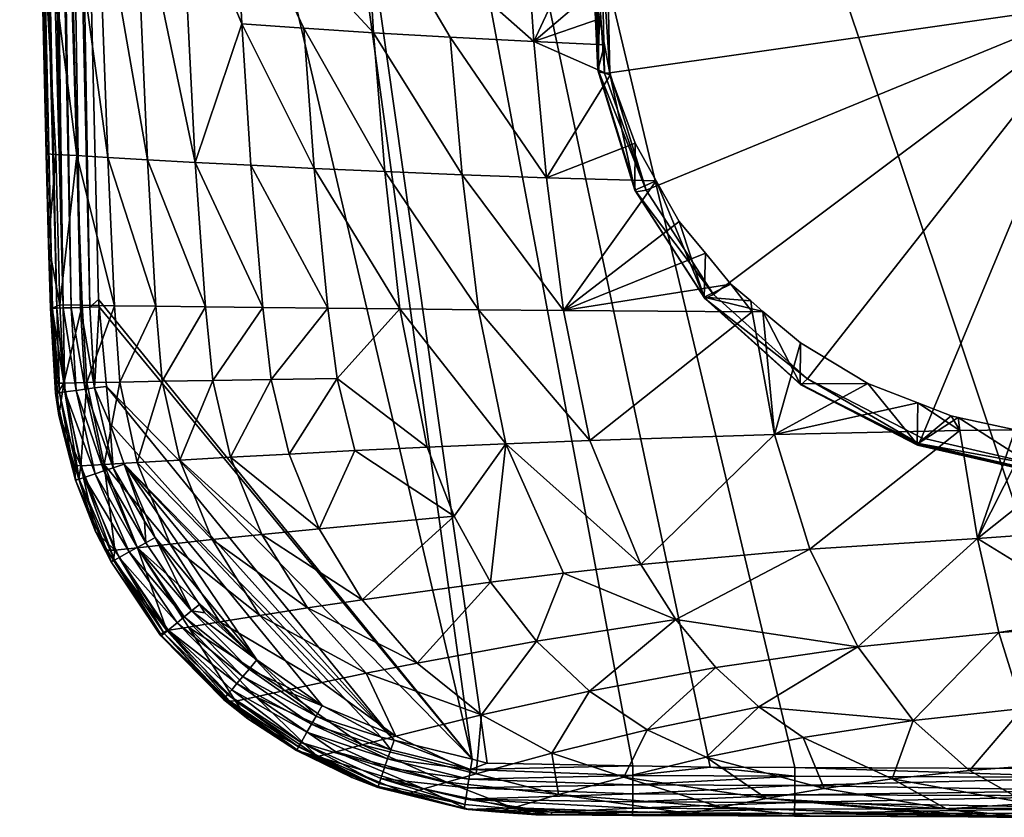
# Model space of a CAD drawing. Extents: x -0.027 to 0.039, y -0.128 to 0.028.
# Tile 1 of 38: x -0.022 to -0.002, y -0.128 to -0.111. Entities that reach past the tile are written whole.
import ezdxf

# ---------------------------------------------------------------- set-up
doc = ezdxf.new("R2010")
doc.units = 0
doc.layers.add('mesh', color=7, linetype='CONTINUOUS')

msp = doc.modelspace()

# ---------------------------------------------------------------- meshes
at = {"layer": 'mesh'}
mesh = msp.add_polyface(dxfattribs=at)
corners = [(0.01927, -0.122504, 0.127968), (0.018639, -0.123254, 0.127968), (-0.021835, -0.060937, 0.127968), (-0.007949, -0.126599, 0.127968), (-0.009535, -0.12657, 0.127968), (0.020597, -0.118874, 0.127968), (0.020246, -0.120522, 0.127968), (0.020837, -0.11394, 0.127968), (0.020741, -0.117249, 0.127968), (0.00664, -0.126603, 0.127968), (0.000126, -0.126631, 0.127968), (0.013141, -0.126349, 0.127968), (0.01065, -0.126586, 0.127968), (0.016094, -0.125449, 0.127968), (0.014707, -0.126013, 0.127968), (-0.000837, -0.06096, 0.103377), (-0.000973, -0.09096, 0.103914), (0.000125, -0.09096, 0.10388), (-0.002038, -0.06096, 0.103557), (-0.001973, -0.09096, 0.104092), (-0.002909, -0.06096, 0.103688), (-0.00424, -0.09096, 0.104494), (-0.005204, -0.06096, 0.104031), (-0.005106, -0.09096, 0.104648), (-0.005456, -0.06096, 0.104128), (-0.005423, -0.09096, 0.10478), (-0.005837, -0.06096, 0.104276), (-0.008378, -0.09096, 0.106011), (-0.008831, -0.06096, 0.105434), (-0.008885, -0.09096, 0.106221), (-0.009705, -0.06096, 0.105773), (-0.009194, -0.09096, 0.10635), (-0.01084, -0.06096, 0.106543), (-0.012083, -0.09096, 0.108375), (-0.02151, -0.09096, 0.12293), (-0.022128, -0.09096, 0.126921), (-0.021902, -0.100619, 0.126925), (-0.012082, -0.096918, 0.108345), (-0.01254, -0.09096, 0.108695), (-0.013483, -0.09096, 0.109356), (-0.008329, -0.09697, 0.106038), (-0.01532, -0.096859, 0.111269), (-0.004177, -0.097008, 0.104521), (0.000125, -0.095536, 0.10396), (-0.002028, -0.097018, 0.104122), (0.000125, -0.097022, 0.103986), (-0.01965, -0.09096, 0.117439), (-0.017892, -0.102636, 0.114681), (-0.018191, -0.09096, 0.115081), (-0.020097, -0.09096, 0.118634), (-0.019932, -0.102496, 0.11846), (-0.020205, -0.09096, 0.118924), (-0.02129, -0.102391, 0.122632), (-0.021492, -0.09096, 0.122811), (-0.021374, -0.09096, 0.122044), (-0.018004, -0.09096, 0.114778), (-0.016945, -0.09096, 0.113066), (-0.015229, -0.102794, 0.111335), (-0.015737, -0.09096, 0.111771), (-0.015315, -0.09096, 0.111319), (-0.020687, -0.117155, 0.127951), (-0.021293, -0.09094, 0.127948), (-0.021129, -0.090937, 0.127968), (-0.022113, -0.09096, 0.1271), (-0.021069, -0.117165, 0.127794), (-0.0216, -0.090948, 0.12785), (-0.021499, -0.090945, 0.127888), (-0.020882, -0.11716, 0.127894), (-0.021234, -0.117169, 0.127653), (-0.021756, -0.090951, 0.127743), (-0.021922, -0.090955, 0.127577)]
mesh.append_faces([[corners[k] for k in face] for face in [(0, 1, 2, 2), (3, 4, 2, 2), (5, 6, 2, 2), (7, 8, 2, 2), (9, 10, 2, 2), (11, 12, 2, 2), (13, 14, 2, 2), (15, 16, 17, 17), (18, 19, 16, 16), (20, 21, 19, 19), (22, 23, 21, 21), (24, 25, 23, 23), (26, 27, 25, 25), (28, 29, 27, 27), (30, 31, 29, 29), (32, 33, 31, 31), (34, 35, 36, 36), (37, 38, 39, 39), (37, 33, 38, 38), (37, 31, 33, 33), (40, 31, 37, 37), (39, 41, 37, 37), (40, 29, 31, 31), (40, 27, 29, 29), (42, 27, 40, 40), (42, 25, 27, 27), (23, 25, 42, 42), (42, 21, 23, 23), (42, 19, 21, 21), (16, 19, 42, 42), (43, 42, 44, 44), (43, 16, 42, 42), (45, 43, 44, 44), (46, 47, 48, 48), (49, 50, 46, 46), (49, 51, 50, 50), (52, 53, 34, 34), (54, 53, 52, 52), (51, 54, 50, 50), (47, 55, 48, 48), (47, 56, 55, 55), (57, 58, 56, 56), (41, 59, 58, 58), (39, 59, 41, 41), (60, 61, 62, 62), (35, 63, 36, 36), (64, 65, 66, 66), (67, 66, 61, 61), (68, 69, 65, 65), (68, 70, 69, 69)]])
mesh = msp.add_polyface(dxfattribs=at)
corners = [(-0.021835, -0.060937, 0.127968), (-0.012526, -0.126516, 0.127968), (-0.012837, -0.126439, 0.127968), (-0.009535, -0.12657, 0.127968), (-0.020687, -0.117155, 0.127951), (-0.021129, -0.090937, 0.127968), (-0.02051, -0.116994, 0.127968), (-0.021861, -0.102341, 0.126923), (-0.021498, -0.117176, 0.127089), (-0.021724, -0.10806, 0.126919), (-0.021582, -0.114003, 0.126914), (-0.021537, -0.115865, 0.126912), (-0.020952, -0.114041, 0.122923), (-0.021136, -0.108122, 0.122643), (-0.021387, -0.114015, 0.124969), (-0.021302, -0.117108, 0.125126), (-0.020844, -0.117114, 0.123207), (-0.018314, -0.117147, 0.118348), (-0.017134, -0.117161, 0.116976), (-0.018522, -0.11418, 0.117664), (-0.014865, -0.111517, 0.112648), (-0.013288, -0.11161, 0.111375), (-0.015033, -0.108637, 0.112018), (-0.013038, -0.114434, 0.112318), (-0.014632, -0.114369, 0.113488), (-0.012705, -0.117206, 0.113498), (-0.011762, -0.108839, 0.109423), (-0.011896, -0.105922, 0.108847), (-0.01157, -0.1117, 0.110226), (-0.011308, -0.114497, 0.111265), (-0.020319, -0.114079, 0.121034), (-0.020182, -0.117123, 0.12145), (-0.020538, -0.108182, 0.12058), (-0.019505, -0.114126, 0.119285), (-0.019761, -0.108256, 0.11864), (-0.018816, -0.108341, 0.116815), (-0.017568, -0.111334, 0.115542), (-0.016293, -0.111424, 0.114038), (-0.017711, -0.108435, 0.115102), (-0.016081, -0.114304, 0.114769), (-0.017379, -0.11424, 0.11616), (-0.015802, -0.117175, 0.115713), (-0.017816, -0.105539, 0.114821), (-0.01515, -0.105731, 0.111584), (-0.019334, -0.117134, 0.119836), (-0.021365, -0.117172, 0.127479), (-0.021922, -0.090955, 0.127577), (-0.021234, -0.117169, 0.127653), (-0.022113, -0.09096, 0.1271), (-0.021453, -0.117174, 0.127286), (-0.022053, -0.090958, 0.127333)]
mesh.append_faces([[corners[k] for k in face] for face in [(0, 1, 2, 2), (0, 3, 1, 1), (4, 5, 6, 6), (7, 8, 9, 9), (8, 10, 9, 9), (8, 11, 10, 10), (9, 12, 13, 13), (11, 14, 10, 10), (11, 15, 14, 14), (14, 9, 10, 10), (14, 12, 9, 9), (15, 12, 14, 14), (15, 16, 12, 12), (17, 18, 19, 19), (20, 21, 22, 22), (20, 23, 21, 21), (24, 23, 20, 20), (24, 25, 23, 23), (22, 26, 27, 27), (22, 28, 26, 26), (21, 28, 22, 22), (23, 29, 21, 21), (30, 12, 31, 31), (30, 13, 12, 12), (32, 13, 30, 30), (19, 33, 17, 17), (19, 34, 33, 33), (35, 34, 19, 19), (36, 37, 38, 38), (36, 39, 37, 37), (40, 39, 36, 36), (40, 41, 39, 39), (40, 19, 18, 18), (36, 19, 40, 40), (36, 35, 19, 19), (38, 35, 36, 36), (38, 42, 35, 35), (43, 42, 38, 38), (33, 30, 44, 44), (33, 32, 30, 30), (34, 32, 33, 33), (24, 37, 39, 39), (20, 37, 24, 24), (20, 38, 37, 37), (22, 38, 20, 20), (22, 43, 38, 38), (27, 43, 22, 22), (45, 46, 47, 47), (8, 48, 49, 49), (49, 50, 45, 45)]])
mesh = msp.add_polyface(dxfattribs=at)
corners = [(-0.021129, -0.090937, 0.127968), (-0.021835, -0.060937, 0.127968), (-0.012837, -0.126439, 0.127968), (-0.02051, -0.116994, 0.127968), (-0.021861, -0.102341, 0.126923), (-0.02129, -0.102391, 0.122632), (-0.021902, -0.100619, 0.126925), (-0.021136, -0.108122, 0.122643), (-0.021724, -0.10806, 0.126919), (-0.011896, -0.105922, 0.108847), (-0.010082, -0.107395, 0.10801), (-0.010001, -0.107169, 0.107915), (-0.010155, -0.103025, 0.107291), (-0.009528, -0.105855, 0.107365), (-0.008674, -0.10441, 0.106667), (-0.008152, -0.103812, 0.106339), (-0.008181, -0.103091, 0.106248), (-0.008308, -0.10399, 0.106437), (-0.012082, -0.096918, 0.108345), (-0.015229, -0.102794, 0.111335), (-0.011985, -0.102952, 0.108495), (-0.01532, -0.096859, 0.111269), (-0.008329, -0.09697, 0.106038), (-0.01965, -0.09096, 0.117439), (-0.019932, -0.102496, 0.11846), (-0.017892, -0.102636, 0.114681), (-0.02151, -0.09096, 0.12293), (-0.020538, -0.108182, 0.12058), (-0.021374, -0.09096, 0.122044), (-0.019761, -0.108256, 0.11864), (-0.018816, -0.108341, 0.116815), (-0.017816, -0.105539, 0.114821), (-0.01515, -0.105731, 0.111584), (-0.016945, -0.09096, 0.113066), (-0.015737, -0.09096, 0.111771), (-0.009633, -0.106147, 0.107487), (-0.009655, -0.107227, 0.104579), (-0.008332, -0.104978, 0.103738), (-0.009604, -0.107301, 0.10444), (-0.008288, -0.105063, 0.103603), (-0.008131, -0.105205, 0.103555), (-0.009422, -0.1074, 0.104376), (-0.022113, -0.09096, 0.1271), (-0.021498, -0.117176, 0.127089), (-0.021453, -0.117174, 0.127286), (-0.022053, -0.090958, 0.127333), (-0.021922, -0.090955, 0.127577), (-0.021365, -0.117172, 0.127479), (-0.020882, -0.11716, 0.127894), (-0.021069, -0.117165, 0.127794), (-0.021499, -0.090945, 0.127888), (-0.020687, -0.117155, 0.127951), (-0.021293, -0.09094, 0.127948), (-0.021234, -0.117169, 0.127653), (-0.0216, -0.090948, 0.12785)]
mesh.append_faces([[corners[k] for k in face] for face in [(0, 1, 2, 2), (2, 3, 0, 0), (4, 5, 6, 6), (4, 7, 5, 5), (8, 7, 4, 4), (9, 10, 11, 11), (12, 13, 14, 14), (12, 15, 16, 16), (12, 17, 15, 15), (14, 17, 12, 12), (18, 19, 20, 20), (18, 21, 19, 19), (12, 18, 20, 20), (12, 22, 18, 18), (16, 22, 12, 12), (23, 24, 25, 25), (5, 26, 6, 6), (27, 5, 7, 7), (24, 5, 27, 27), (24, 28, 5, 5), (29, 24, 27, 27), (30, 24, 29, 29), (30, 25, 24, 24), (31, 25, 30, 30), (31, 19, 25, 25), (32, 19, 31, 31), (32, 20, 19, 19), (19, 33, 25, 25), (21, 34, 19, 19), (9, 20, 32, 32), (11, 20, 9, 9), (11, 12, 20, 20), (35, 12, 11, 11), (35, 13, 12, 12), (36, 35, 11, 11), (36, 13, 35, 35), (37, 13, 36, 36), (37, 14, 13, 13), (37, 38, 39, 39), (36, 38, 37, 37), (39, 38, 40, 40), (38, 41, 40, 40), (4, 42, 43, 43), (6, 42, 4, 4), (44, 42, 45, 45), (45, 46, 47, 47), (48, 49, 50, 50), (51, 48, 52, 52), (49, 53, 54, 54)]])
mesh = msp.add_polyface(dxfattribs=at)
corners = [(-0.021835, -0.060937, 0.127968), (-0.006209, -0.126606, 0.127968), (-0.007949, -0.126599, 0.127968), (-0.010962, -0.11722, 0.11255), (-0.009057, -0.11456, 0.110181), (-0.011308, -0.114497, 0.111265), (-0.008047, -0.116042, 0.110583), (-0.008583, -0.115393, 0.110403), (-0.01157, -0.1117, 0.110226), (-0.01012, -0.111763, 0.109426), (-0.010219, -0.111231, 0.109276), (-0.010003, -0.112385, 0.109602), (-0.011762, -0.108839, 0.109423), (-0.010326, -0.108911, 0.108557), (-0.01028, -0.108625, 0.108453), (-0.010354, -0.109085, 0.108619), (-0.010331, -0.110635, 0.109107), (-0.010416, -0.11989, 0.114088), (-0.007086, -0.117246, 0.110977), (-0.011896, -0.105922, 0.108847), (-0.010082, -0.107395, 0.10801), (-0.013288, -0.11161, 0.111375), (-0.013038, -0.114434, 0.112318), (-0.012705, -0.117206, 0.113498), (-0.012143, -0.119958, 0.114925), (-0.010255, -0.112287, 0.10647), (-0.009655, -0.107227, 0.104579), (-0.010001, -0.107169, 0.107915), (-0.010311, -0.10972, 0.105511), (-0.009492, -0.114753, 0.107392), (-0.009489, -0.113786, 0.109976), (-0.010286, -0.109761, 0.10541), (-0.010231, -0.112322, 0.106367), (-0.00947, -0.114782, 0.107287), (-0.009604, -0.107301, 0.10444), (-0.01017, -0.109814, 0.105305), (-0.010115, -0.112346, 0.106252), (-0.009263, -0.114747, 0.107123), (-0.010062, -0.109834, 0.105286), (-0.009422, -0.1074, 0.104376), (-0.010008, -0.112339, 0.106223)]
mesh.append_faces([[corners[k] for k in face] for face in [(0, 1, 2, 2), (3, 4, 5, 5), (6, 7, 3, 3), (8, 9, 10, 10), (8, 11, 9, 9), (5, 11, 8, 8), (12, 13, 14, 14), (12, 15, 13, 13), (8, 15, 12, 12), (8, 16, 15, 15), (10, 16, 8, 8), (17, 18, 3, 3), (19, 14, 20, 20), (19, 12, 14, 14), (21, 5, 8, 8), (22, 3, 5, 5), (23, 3, 22, 22), (23, 17, 3, 3), (24, 17, 23, 23), (25, 10, 9, 9), (20, 26, 27, 27), (20, 28, 26, 26), (14, 28, 20, 20), (25, 16, 10, 10), (25, 15, 16, 16), (28, 15, 25, 25), (28, 13, 15, 15), (14, 13, 28, 28), (11, 25, 9, 9), (11, 29, 25, 25), (30, 29, 11, 11), (28, 31, 26, 26), (28, 32, 31, 31), (25, 32, 28, 28), (25, 33, 32, 32), (29, 33, 25, 25), (26, 31, 34, 34), (31, 35, 34, 34), (31, 36, 35, 35), (32, 36, 31, 31), (32, 37, 36, 36), (33, 37, 32, 32), (34, 38, 39, 39), (35, 38, 34, 34), (35, 40, 38, 38), (36, 40, 35, 35), (36, 37, 40, 40), (5, 4, 30, 30), (5, 30, 11, 11)]])
mesh = msp.add_polyface(dxfattribs=at)
corners = [(0.006886, -0.11977, 0.112703), (0.004957, -0.118718, 0.111376), (0.004324, -0.118966, 0.111457), (-0.021835, -0.060937, 0.127968), (0.000126, -0.126631, 0.127968), (-0.006209, -0.126606, 0.127968), (0.009897, -0.126589, 0.127968), (0.00664, -0.126603, 0.127968), (0.01065, -0.126586, 0.127968), (0.014107, -0.126257, 0.127968), (0.013141, -0.126349, 0.127968), (-0.007086, -0.117246, 0.110977), (-0.007116, -0.117026, 0.110862), (-0.007522, -0.116679, 0.110759), (-0.006866, -0.117241, 0.110925), (-0.006628, -0.11977, 0.112701), (-0.010962, -0.11722, 0.11255), (-0.008583, -0.115393, 0.110403), (-0.009057, -0.11456, 0.110181), (-0.003681, -0.11912, 0.111506), (-0.004707, -0.118718, 0.111376), (-0.008047, -0.116042, 0.110583), (-0.010416, -0.11989, 0.114088), (-0.008074, -0.11695, 0.108214), (-0.009492, -0.114753, 0.107392), (-0.009489, -0.113786, 0.109976), (-0.006097, -0.118729, 0.108879), (-0.006095, -0.117888, 0.111116), (-0.003696, -0.119967, 0.109342), (0.000125, -0.110894, 0.105683), (-0.005949, -0.118628, 0.108574), (-0.003605, -0.119837, 0.109026), (-0.007879, -0.116892, 0.107925), (-0.009263, -0.114747, 0.107123), (0.001668, -0.120386, 0.109232), (0.004238, -0.119689, 0.108971), (-0.001007, -0.120437, 0.10925), (0.006528, -0.118392, 0.108486), (0.009672, -0.114389, 0.106989), (0.010312, -0.111955, 0.106079), (0.009514, -0.107042, 0.104242), (0.008129, -0.104897, 0.10344), (-0.008131, -0.105205, 0.103555), (-0.009422, -0.1074, 0.104376), (-0.010008, -0.112339, 0.106223), (-0.010062, -0.109834, 0.105286), (-0.006083, -0.118748, 0.10877), (-0.003687, -0.119984, 0.109232), (-0.008055, -0.116974, 0.108107), (-0.00947, -0.114782, 0.107287), (-0.003662, -0.119954, 0.109128)]
mesh.append_faces([[corners[k] for k in face] for face in [(0, 1, 2, 2), (3, 4, 5, 5), (3, 6, 7, 7), (3, 8, 6, 6), (3, 9, 10, 10), (11, 12, 13, 13), (11, 14, 12, 12), (15, 14, 11, 11), (16, 17, 18, 18), (15, 19, 20, 20), (16, 13, 21, 21), (16, 11, 13, 13), (22, 15, 11, 11), (23, 21, 13, 13), (23, 17, 21, 21), (23, 18, 17, 17), (24, 18, 23, 23), (24, 25, 18, 18), (26, 14, 27, 27), (23, 14, 26, 26), (23, 12, 14, 14), (13, 12, 23, 23), (20, 26, 27, 27), (20, 28, 26, 26), (19, 28, 20, 20), (29, 30, 31, 31), (29, 32, 30, 30), (33, 32, 29, 29), (29, 34, 35, 35), (29, 36, 34, 34), (31, 36, 29, 29), (35, 37, 29, 29), (38, 39, 29, 29), (40, 41, 29, 29), (29, 42, 43, 43), (29, 44, 33, 33), (29, 45, 44, 44), (43, 45, 29, 29), (26, 46, 23, 23), (26, 47, 46, 46), (24, 48, 49, 49), (23, 48, 24, 24), (23, 46, 48, 48), (46, 30, 48, 48), (46, 50, 30, 30), (49, 32, 33, 33), (48, 32, 49, 49), (48, 30, 32, 32), (15, 20, 27, 27), (15, 27, 14, 14)]])
mesh = msp.add_polyface(dxfattribs=at)
corners = [(0.01183, -0.1117, 0.110232), (0.01037, -0.111763, 0.109426), (0.010254, -0.112385, 0.109602), (0.012156, -0.105921, 0.108854), (0.010332, -0.107395, 0.10801), (0.010467, -0.108231, 0.108311), (0.010259, -0.107191, 0.107924), (0.010545, -0.110829, 0.109162), (0.010582, -0.110635, 0.109107), (0.012022, -0.108838, 0.109429), (0.010604, -0.109085, 0.108619), (0.010576, -0.108911, 0.108557), (0.009882, -0.113399, 0.109872), (0.011568, -0.114497, 0.111271), (0.013299, -0.114434, 0.112325), (0.014894, -0.114369, 0.113497), (0.013548, -0.11161, 0.111382), (0.015412, -0.10573, 0.111595), (0.015295, -0.108637, 0.112028), (-0.021835, -0.060937, 0.127968), (0.0162, -0.125372, 0.127968), (0.016094, -0.125449, 0.127968), (0.017515, -0.124419, 0.127968), (0.017883, -0.124152, 0.127968), (0.018639, -0.123254, 0.127968), (0.014707, -0.126013, 0.127968), (0.014107, -0.126257, 0.127968), (0.010561, -0.111894, 0.106323), (0.009905, -0.114386, 0.107255), (0.010506, -0.109327, 0.105363), (0.009778, -0.105855, 0.107365), (0.009743, -0.106861, 0.104441), (0.000125, -0.110894, 0.105683), (0.010258, -0.109449, 0.105142), (0.009514, -0.107042, 0.104242), (0.010312, -0.111955, 0.106079), (0.010536, -0.111929, 0.106221), (0.010481, -0.109368, 0.105263), (0.009693, -0.106936, 0.104303), (0.010366, -0.109425, 0.10516), (0.01042, -0.111958, 0.106107)]
mesh.append_faces([[corners[k] for k in face] for face in [(0, 1, 2, 2), (3, 4, 5, 5), (3, 6, 4, 4), (0, 7, 1, 1), (0, 8, 7, 7), (9, 8, 0, 0), (9, 10, 8, 8), (11, 10, 9, 9), (12, 0, 2, 2), (12, 13, 0, 0), (14, 15, 16, 16), (9, 5, 11, 11), (9, 3, 5, 5), (17, 3, 9, 9), (9, 16, 18, 18), (0, 16, 9, 9), (0, 14, 16, 16), (13, 14, 0, 0), (19, 20, 21, 21), (19, 22, 20, 20), (19, 23, 22, 22), (19, 24, 23, 23), (19, 25, 26, 26), (27, 7, 8, 8), (27, 1, 7, 7), (27, 2, 1, 1), (28, 2, 27, 27), (28, 12, 2, 2), (10, 27, 8, 8), (10, 29, 27, 27), (11, 29, 10, 10), (30, 29, 6, 6), (30, 31, 29, 29), (29, 4, 6, 6), (29, 5, 4, 4), (11, 5, 29, 29), (32, 33, 34, 34), (32, 35, 33, 33), (27, 36, 28, 28), (27, 37, 36, 36), (29, 37, 27, 27), (29, 31, 37, 37), (31, 38, 37, 37), (36, 39, 40, 40), (37, 39, 36, 36), (37, 34, 39, 39), (38, 34, 37, 37), (40, 33, 35, 35), (39, 33, 40, 40), (39, 34, 33, 33)]])
mesh = msp.add_polyface(dxfattribs=at)
corners = [(0.012245, -0.102952, 0.108502), (0.010414, -0.103025, 0.107296), (0.010259, -0.107191, 0.107924), (0.021976, -0.10806, 0.126921), (0.02211, -0.102341, 0.126921), (0.021547, -0.10239, 0.12266), (0.020192, -0.102495, 0.118482), (0.019916, -0.09096, 0.117472), (0.018153, -0.102635, 0.114697), (0.008587, -0.09697, 0.106041), (0.007749, -0.10311, 0.105948), (0.008439, -0.103091, 0.106252), (0.008299, -0.103693, 0.106274), (0.00841, -0.10382, 0.106344), (0.007887, -0.103221, 0.106016), (0.012156, -0.105921, 0.108854), (0.01549, -0.102793, 0.111346), (0.015581, -0.096859, 0.111281), (0.015412, -0.10573, 0.111595), (0.017202, -0.09096, 0.113077), (0.012342, -0.096917, 0.108352), (0.008924, -0.10441, 0.106667), (0.021393, -0.108121, 0.122669), (0.018077, -0.105538, 0.114837), (0.015295, -0.108637, 0.112028), (0.019076, -0.10834, 0.116832), (0.02002, -0.108255, 0.11866), (0.020796, -0.108181, 0.120604), (-0.021835, -0.060937, 0.127968), (0.019553, -0.121929, 0.127968), (0.01927, -0.122504, 0.127968), (0.020246, -0.120522, 0.127968), (0.020709, -0.118351, 0.127968), (0.020597, -0.118874, 0.127968), (0.020741, -0.117249, 0.127968), (0.008325, -0.104663, 0.10362), (0.009743, -0.106861, 0.104441), (0.009778, -0.105855, 0.107365), (0.008282, -0.10475, 0.103486), (0.009693, -0.106936, 0.104303), (0.008129, -0.104897, 0.10344), (0.009514, -0.107042, 0.104242), (0.02176, -0.09096, 0.12293), (0.021379, -0.090937, 0.127968), (0.021568, -0.090941, 0.127947), (0.020837, -0.11394, 0.127968), (0.021748, -0.117275, 0.127074), (0.022372, -0.09096, 0.127086), (0.022309, -0.090958, 0.127335), (0.021706, -0.117274, 0.127273), (0.02179, -0.090946, 0.127879), (0.021945, -0.09095, 0.127784), (0.02114, -0.117259, 0.12789), (0.020944, -0.117254, 0.127949), (0.022106, -0.090954, 0.127643), (0.021491, -0.117268, 0.127643)]
mesh.append_faces([[corners[k] for k in face] for face in [(0, 1, 2, 2), (3, 4, 5, 5), (6, 7, 8, 8), (9, 10, 11, 11), (11, 12, 13, 13), (11, 14, 12, 12), (10, 14, 11, 11), (15, 0, 2, 2), (16, 0, 15, 15), (16, 17, 0, 0), (18, 16, 15, 15), (8, 16, 18, 18), (8, 19, 16, 16), (9, 0, 20, 20), (9, 1, 0, 0), (11, 1, 9, 9), (11, 21, 1, 1), (13, 21, 11, 11), (22, 5, 6, 6), (22, 3, 5, 5), (18, 23, 8, 8), (18, 24, 23, 23), (25, 8, 23, 23), (26, 8, 25, 25), (26, 6, 8, 8), (27, 6, 26, 26), (27, 22, 6, 6), (28, 29, 30, 30), (28, 31, 29, 29), (28, 32, 33, 33), (28, 34, 32, 32), (35, 12, 14, 14), (35, 13, 12, 12), (35, 21, 13, 13), (36, 21, 35, 35), (36, 37, 21, 21), (14, 10, 35, 35), (36, 38, 39, 39), (35, 38, 36, 36), (39, 40, 41, 41), (38, 40, 39, 39), (42, 5, 4, 4), (1, 37, 2, 2), (21, 37, 1, 1), (43, 44, 45, 45), (46, 47, 4, 4), (48, 47, 49, 49), (50, 51, 52, 52), (44, 50, 53, 53), (51, 54, 55, 55)]])
mesh = msp.add_polyface(dxfattribs=at)
corners = [(0.015581, -0.096859, 0.111281), (0.015591, -0.09096, 0.111316), (0.014094, -0.09096, 0.10968), (0.018153, -0.102635, 0.114697), (0.01844, -0.09096, 0.115081), (0.018263, -0.09096, 0.114795), (0.019916, -0.09096, 0.117472), (0.020192, -0.102495, 0.118482), (0.020357, -0.09096, 0.118655), (0.020457, -0.09096, 0.118923), (0.017202, -0.09096, 0.113077), (0.015997, -0.09096, 0.11176), (0.01549, -0.102793, 0.111346), (0.012784, -0.09096, 0.108698), (0.012342, -0.096917, 0.108352), (0.008587, -0.09697, 0.106041), (0.009104, -0.09096, 0.106279), (0.008616, -0.09096, 0.106048), (0.010317, -0.09096, 0.106851), (0.012346, -0.09096, 0.108371), (0.006272, -0.09096, 0.104942), (0.004431, -0.097008, 0.104522), (0.005673, -0.09096, 0.104805), (0.002281, -0.097018, 0.104123), (0.000125, -0.095536, 0.10396), (0.000125, -0.097022, 0.103986), (0.000125, -0.09096, 0.10388), (0.002121, -0.09096, 0.103992), (0.002236, -0.09096, 0.104018), (0.004482, -0.09096, 0.104532), (0.003524, -0.100764, 0.104409), (0.005204, -0.101392, 0.104857), (0.012245, -0.102952, 0.108502), (0.021626, -0.09096, 0.122061), (0.021547, -0.10239, 0.12266), (0.000125, -0.06096, 0.103356), (0.001877, -0.06096, 0.103427), (0.003158, -0.06096, 0.103671), (0.005705, -0.06096, 0.104157), (0.006108, -0.06096, 0.104233), (0.006303, -0.06096, 0.104271), (0.008762, -0.06096, 0.105309), (0.009074, -0.06096, 0.105441), (0.011112, -0.06096, 0.106511), (0.020837, -0.11394, 0.127968), (-0.021835, -0.060937, 0.127968), (0.021379, -0.090937, 0.127968), (-0.000973, -0.09096, 0.103914), (0.02176, -0.09096, 0.12293), (0.02211, -0.102341, 0.126921), (0.022378, -0.090961, 0.126921), (0.022337, -0.06096, 0.12195), (0.022594, -0.06096, 0.123659), (0.022372, -0.09096, 0.127086), (0.02162, -0.117271, 0.127467), (0.022234, -0.090957, 0.127471), (0.022309, -0.090958, 0.127335), (0.021491, -0.117268, 0.127643), (0.022106, -0.090954, 0.127643), (0.023084, -0.06096, 0.126922)]
mesh.append_faces([[corners[k] for k in face] for face in [(0, 1, 2, 2), (3, 4, 5, 5), (3, 6, 4, 4), (7, 8, 6, 6), (9, 8, 7, 7), (10, 11, 12, 12), (2, 13, 14, 14), (15, 16, 17, 17), (15, 18, 16, 16), (14, 18, 15, 15), (14, 19, 18, 18), (13, 19, 14, 14), (20, 15, 17, 17), (20, 21, 15, 15), (22, 21, 20, 20), (23, 24, 25, 25), (26, 24, 23, 23), (23, 27, 26, 26), (23, 28, 27, 27), (21, 28, 23, 23), (21, 29, 28, 28), (22, 29, 21, 21), (30, 21, 23, 23), (21, 31, 15, 15), (11, 0, 12, 12), (11, 1, 0, 0), (5, 10, 3, 3), (14, 0, 2, 2), (14, 32, 0, 0), (7, 33, 9, 9), (7, 34, 33, 33), (27, 35, 26, 26), (28, 36, 27, 27), (29, 37, 28, 28), (22, 38, 29, 29), (20, 39, 22, 22), (17, 40, 20, 20), (16, 41, 17, 17), (18, 42, 16, 16), (19, 43, 18, 18), (44, 45, 46, 46), (26, 47, 24, 24), (48, 49, 50, 50), (48, 33, 34, 34), (51, 33, 48, 48), (52, 48, 50, 50), (49, 53, 50, 50), (54, 55, 56, 56), (57, 58, 55, 55), (59, 50, 53, 53)]])
mesh = msp.add_polyface(dxfattribs=at)
corners = [(-0.020496, -0.117149, 0.127968), (-0.020687, -0.117155, 0.127951), (-0.02051, -0.116994, 0.127968), (-0.02059, -0.118811, 0.127951), (-0.020345, -0.118781, 0.127968), (-0.020275, -0.119537, 0.127968), (-0.020784, -0.118837, 0.127894), (-0.021069, -0.117165, 0.127794), (-0.020882, -0.11716, 0.127894), (-0.02097, -0.118863, 0.127793), (-0.021234, -0.117169, 0.127653), (-0.021218, -0.118711, 0.125233), (-0.021353, -0.118918, 0.1269), (-0.021326, -0.119375, 0.126899), (-0.021366, -0.118712, 0.126901), (-0.020844, -0.117114, 0.123207), (-0.021302, -0.117108, 0.125126), (-0.018314, -0.117147, 0.118348), (-0.018161, -0.118658, 0.118765), (-0.017134, -0.117161, 0.116976), (-0.019202, -0.118676, 0.120177), (-0.01884, -0.120293, 0.120564), (-0.01561, -0.118618, 0.11627), (-0.013758, -0.120029, 0.115858), (-0.014323, -0.11719, 0.114553), (-0.016961, -0.118639, 0.117465), (-0.015802, -0.117175, 0.115713), (-0.012705, -0.117206, 0.113498), (-0.014632, -0.114369, 0.113488), (-0.012143, -0.119958, 0.114925), (-0.020748, -0.118703, 0.123393), (-0.020182, -0.117123, 0.12145), (-0.020952, -0.114041, 0.122923), (-0.019334, -0.117134, 0.119836), (-0.020069, -0.118691, 0.121715), (-0.019505, -0.114126, 0.119285), (-0.017379, -0.11424, 0.11616), (-0.020319, -0.114079, 0.121034), (-0.016081, -0.114304, 0.114769), (-0.021394, -0.118921, 0.127082), (-0.021458, -0.117173, 0.126907), (-0.021537, -0.115865, 0.126912), (-0.021498, -0.117176, 0.127089), (-0.021365, -0.117172, 0.127479), (-0.021204, -0.118895, 0.127566), (-0.021453, -0.117174, 0.127286), (-0.021313, -0.11891, 0.12738)]
mesh.append_faces([[corners[k] for k in face] for face in [(0, 1, 2, 2), (0, 3, 1, 1), (4, 3, 0, 0), (5, 3, 4, 4), (6, 7, 8, 8), (6, 9, 7, 7), (3, 8, 1, 1), (3, 6, 8, 8), (9, 10, 7, 7), (11, 12, 13, 13), (11, 14, 12, 12), (11, 15, 16, 16), (17, 18, 19, 19), (20, 18, 17, 17), (20, 21, 18, 18), (22, 23, 24, 24), (25, 19, 18, 18), (26, 19, 25, 25), (24, 27, 28, 28), (24, 29, 27, 27), (23, 29, 24, 24), (30, 15, 11, 11), (31, 15, 30, 30), (31, 32, 15, 15), (20, 33, 34, 34), (17, 33, 20, 20), (17, 35, 33, 33), (36, 19, 26, 26), (34, 31, 30, 30), (33, 31, 34, 34), (33, 37, 31, 31), (22, 26, 25, 25), (24, 26, 22, 22), (24, 38, 26, 26), (28, 38, 24, 24), (39, 14, 40, 40), (39, 12, 14, 14), (13, 12, 39, 39), (40, 41, 42, 42), (40, 42, 39, 39), (43, 10, 44, 44), (39, 45, 46, 46), (42, 45, 39, 39), (46, 43, 44, 44), (45, 43, 46, 46), (9, 44, 10, 10), (16, 40, 11, 11), (41, 40, 16, 16), (40, 14, 11, 11)]])
mesh = msp.add_polyface(dxfattribs=at)
corners = [(-0.012837, -0.126439, 0.127968), (-0.020496, -0.117149, 0.127968), (-0.02051, -0.116994, 0.127968), (-0.020345, -0.118781, 0.127968), (-0.01444, -0.126045, 0.127968), (-0.020275, -0.119537, 0.127968), (-0.019979, -0.120377, 0.127968), (-0.014704, -0.125981, 0.127968), (-0.015916, -0.125335, 0.127968), (-0.019346, -0.121882, 0.127968), (-0.017256, -0.124397, 0.127968), (-0.018436, -0.123262, 0.127968), (-0.019566, -0.121549, 0.127968), (-0.01954, -0.121992, 0.127951), (-0.018597, -0.12339, 0.127951), (-0.018326, -0.12343, 0.127968), (-0.018749, -0.123515, 0.127893), (-0.019878, -0.122179, 0.12779), (-0.019713, -0.122087, 0.127893), (-0.018896, -0.123634, 0.12779), (-0.019708, -0.122093, 0.123853), (-0.019109, -0.123795, 0.12566), (-0.018662, -0.123722, 0.124122), (-0.020174, -0.122144, 0.125501), (-0.019712, -0.120344, 0.122018), (-0.01884, -0.120293, 0.120564), (-0.019202, -0.118676, 0.120177), (-0.018178, -0.121927, 0.120994), (-0.019035, -0.122019, 0.122357), (-0.017198, -0.123484, 0.121463), (-0.018018, -0.123616, 0.12273), (-0.01561, -0.118618, 0.11627), (-0.015245, -0.120099, 0.116885), (-0.013758, -0.120029, 0.115858), (-0.016594, -0.120169, 0.118008), (-0.016219, -0.12333, 0.120307), (-0.017154, -0.12182, 0.119747), (-0.017796, -0.120234, 0.119232), (-0.018161, -0.118658, 0.118765), (-0.016961, -0.118639, 0.117465), (-0.015977, -0.121702, 0.118604), (-0.015096, -0.123161, 0.119248), (-0.013207, -0.121448, 0.116599), (-0.020396, -0.120384, 0.123609), (-0.020069, -0.118691, 0.121715), (-0.019214, -0.123894, 0.12717), (-0.020181, -0.122346, 0.127373), (-0.019164, -0.123853, 0.127371), (-0.020085, -0.122293, 0.127561), (-0.019079, -0.123784, 0.12756)]
mesh.append_faces([[corners[k] for k in face] for face in [(0, 1, 2, 2), (3, 1, 0, 0), (4, 5, 3, 3), (4, 6, 5, 5), (7, 8, 6, 6), (9, 10, 11, 11), (9, 6, 10, 10), (12, 6, 9, 9), (9, 13, 12, 12), (9, 14, 13, 13), (11, 14, 9, 9), (11, 15, 14, 14), (16, 17, 18, 18), (16, 19, 17, 17), (14, 18, 13, 13), (14, 16, 18, 18), (20, 21, 22, 22), (20, 23, 21, 21), (24, 25, 26, 26), (24, 27, 25, 25), (28, 27, 24, 24), (28, 29, 27, 27), (30, 29, 28, 28), (31, 32, 33, 33), (34, 32, 31, 31), (35, 27, 29, 29), (36, 27, 35, 35), (36, 25, 27, 27), (37, 25, 36, 36), (37, 38, 25, 25), (39, 38, 37, 37), (40, 41, 42, 42), (32, 42, 33, 33), (32, 40, 42, 42), (34, 40, 32, 32), (30, 20, 22, 22), (28, 20, 30, 30), (24, 43, 28, 28), (26, 44, 24, 24), (41, 36, 35, 35), (40, 36, 41, 41), (40, 37, 36, 36), (34, 37, 40, 40), (34, 39, 37, 37), (31, 39, 34, 34), (45, 46, 47, 47), (47, 48, 49, 49), (46, 48, 47, 47), (19, 48, 17, 17), (19, 49, 48, 48)]])
mesh = msp.add_polyface(dxfattribs=at)
corners = [(-0.020275, -0.119537, 0.127968), (-0.020211, -0.120455, 0.127951), (-0.02059, -0.118811, 0.127951), (-0.019979, -0.120377, 0.127968), (-0.019566, -0.121549, 0.127968), (-0.01954, -0.121992, 0.127951), (-0.020397, -0.120516, 0.127893), (-0.02097, -0.118863, 0.127793), (-0.020784, -0.118837, 0.127894), (-0.020576, -0.120575, 0.127791), (-0.019713, -0.122087, 0.127893), (-0.019878, -0.122179, 0.12779), (-0.02087, -0.120413, 0.125358), (-0.021001, -0.120402, 0.126895), (-0.02091, -0.120687, 0.126894), (-0.02057, -0.12176, 0.126891), (-0.020201, -0.122352, 0.12689), (-0.020174, -0.122144, 0.125501), (-0.020332, -0.122141, 0.12689), (-0.019109, -0.123795, 0.12566), (-0.019249, -0.123878, 0.126887), (-0.020396, -0.120384, 0.123609), (-0.019708, -0.122093, 0.123853), (-0.021326, -0.119375, 0.126899), (-0.021218, -0.118711, 0.125233), (-0.020748, -0.118703, 0.123393), (-0.019035, -0.122019, 0.122357), (-0.019712, -0.120344, 0.122018), (-0.020069, -0.118691, 0.121715), (-0.020251, -0.122384, 0.127072), (-0.020982, -0.120709, 0.127076), (-0.021394, -0.118921, 0.127082), (-0.020181, -0.122346, 0.127373), (-0.019214, -0.123894, 0.12717), (-0.020905, -0.120684, 0.127376), (-0.021313, -0.11891, 0.12738), (-0.020801, -0.12065, 0.127563), (-0.020085, -0.122293, 0.127561), (-0.021204, -0.118895, 0.127566)]
mesh.append_faces([[corners[k] for k in face] for face in [(0, 1, 2, 2), (3, 1, 0, 0), (4, 1, 3, 3), (4, 5, 1, 1), (6, 7, 8, 8), (6, 9, 7, 7), (10, 9, 6, 6), (10, 11, 9, 9), (1, 8, 2, 2), (1, 6, 8, 8), (5, 6, 1, 1), (5, 10, 6, 6), (12, 13, 14, 14), (15, 12, 14, 14), (16, 17, 18, 18), (16, 19, 17, 17), (20, 19, 16, 16), (21, 17, 22, 22), (12, 23, 13, 13), (12, 24, 23, 23), (25, 24, 12, 12), (26, 21, 22, 22), (27, 28, 21, 21), (17, 15, 18, 18), (17, 12, 15, 15), (21, 12, 17, 17), (21, 25, 12, 12), (28, 25, 21, 21), (16, 29, 20, 20), (15, 14, 30, 30), (29, 15, 30, 30), (29, 18, 15, 15), (16, 18, 29, 29), (30, 23, 31, 31), (30, 13, 23, 23), (14, 13, 30, 30), (29, 32, 33, 33), (29, 34, 32, 32), (30, 34, 29, 29), (30, 35, 34, 34), (31, 35, 30, 30), (32, 36, 37, 37), (34, 36, 32, 32), (34, 38, 36, 36), (35, 38, 34, 34), (9, 38, 7, 7), (9, 36, 38, 38), (11, 36, 9, 9), (11, 37, 36, 36)]])
mesh = msp.add_polyface(dxfattribs=at)
corners = [(-0.002017, -0.123835, 0.116271), (0.000123, -0.123691, 0.116102), (0.000123, -0.123489, 0.115755), (-0.001687, -0.119672, 0.111678), (-0.002457, -0.121906, 0.113929), (-0.001365, -0.119742, 0.111699), (-0.002818, -0.119685, 0.11182), (-0.002998, -0.119387, 0.111593), (-0.003681, -0.11912, 0.111506), (-0.002855, -0.119418, 0.111602), (-0.006628, -0.11977, 0.112701), (-0.005901, -0.122126, 0.114682), (-0.004912, -0.124132, 0.116891), (-0.008652, -0.123569, 0.116848), (-0.007832, -0.124553, 0.117874), (-0.006948, -0.125363, 0.118945), (-0.003782, -0.125639, 0.119294), (-0.001534, -0.125392, 0.118813), (0.000124, -0.125217, 0.118715), (0.000124, -0.125847, 0.119794), (-0.002622, -0.126669, 0.12185), (-0.001038, -0.126547, 0.121512), (0.000124, -0.121721, 0.113789), (-0.00604, -0.12599, 0.120058), (-0.00803, -0.126394, 0.121036), (-0.001035, -0.120582, 0.109572), (-0.001034, -0.119765, 0.111704), (0.000125, -0.119847, 0.11172), (-0.003696, -0.119967, 0.109342), (-0.003687, -0.119984, 0.109232), (-0.006097, -0.118729, 0.108879), (-0.001032, -0.120597, 0.109461), (0.001702, -0.120545, 0.109442), (0.001706, -0.12053, 0.109552), (-0.003662, -0.119954, 0.109128), (-0.006083, -0.118748, 0.10877), (-0.001025, -0.120563, 0.109356), (0.001691, -0.120511, 0.109337), (-0.003605, -0.119837, 0.109026), (-0.005949, -0.118628, 0.108574), (-0.001007, -0.120437, 0.10925), (0.001668, -0.120386, 0.109232)]
mesh.append_faces([[corners[k] for k in face] for face in [(0, 1, 2, 2), (3, 4, 5, 5), (3, 6, 4, 4), (6, 7, 8, 8), (6, 9, 7, 7), (3, 9, 6, 6), (10, 6, 8, 8), (11, 6, 10, 10), (11, 4, 6, 6), (12, 4, 11, 11), (13, 12, 11, 11), (14, 15, 12, 12), (16, 17, 0, 0), (17, 1, 0, 0), (17, 18, 1, 1), (19, 18, 17, 17), (20, 17, 16, 16), (21, 19, 17, 17), (4, 2, 22, 22), (4, 0, 2, 2), (12, 0, 4, 4), (12, 16, 0, 0), (15, 16, 12, 12), (15, 23, 16, 16), (24, 23, 15, 15), (25, 26, 27, 27), (5, 26, 25, 25), (25, 3, 5, 5), (25, 9, 3, 3), (28, 9, 25, 25), (28, 7, 9, 9), (8, 7, 28, 28), (28, 29, 30, 30), (28, 31, 29, 29), (25, 31, 28, 28), (25, 32, 31, 31), (33, 32, 25, 25), (29, 34, 35, 35), (29, 36, 34, 34), (31, 36, 29, 29), (31, 37, 36, 36), (32, 37, 31, 31), (34, 38, 39, 39), (34, 40, 38, 38), (36, 40, 34, 34), (36, 41, 40, 40), (37, 41, 36, 36), (27, 4, 22, 22), (27, 5, 4, 4), (27, 26, 5, 5)]])
mesh = msp.add_polyface(dxfattribs=at)
corners = [(-0.020345, -0.118781, 0.127968), (-0.012837, -0.126439, 0.127968), (-0.01444, -0.126045, 0.127968), (-0.017256, -0.124397, 0.127968), (-0.015916, -0.125335, 0.127968), (-0.016654, -0.124943, 0.127968), (-0.014704, -0.125981, 0.127968), (-0.019979, -0.120377, 0.127968), (-0.017418, -0.124586, 0.127951), (-0.016037, -0.12555, 0.127951), (-0.014507, -0.126246, 0.127951), (-0.014571, -0.126431, 0.127893), (-0.016228, -0.125884, 0.127791), (-0.016134, -0.12572, 0.127893), (-0.014633, -0.126609, 0.127792), (-0.012903, -0.126843, 0.127894), (-0.012873, -0.126651, 0.127951), (-0.012456, -0.122798, 0.117394), (-0.015096, -0.123161, 0.119248), (-0.013967, -0.124461, 0.119936), (-0.01728, -0.125153, 0.124415), (-0.015633, -0.126284, 0.12473), (-0.015092, -0.126142, 0.123564), (-0.016009, -0.126383, 0.126021), (-0.016111, -0.126358, 0.126893), (-0.015309, -0.126813, 0.126895), (-0.014404, -0.125963, 0.122507), (-0.016681, -0.125023, 0.123133), (-0.015919, -0.124859, 0.121969), (-0.01501, -0.12467, 0.120907), (-0.017198, -0.123484, 0.121463), (-0.016219, -0.12333, 0.120307), (-0.013831, -0.127048, 0.125064), (-0.014162, -0.127145, 0.126221), (-0.013355, -0.12691, 0.124021), (-0.01275, -0.126736, 0.123076), (-0.012641, -0.125528, 0.120666), (-0.014775, -0.127019, 0.126983), (-0.016443, -0.126259, 0.126976), (-0.012997, -0.127453, 0.127092), (-0.014251, -0.127104, 0.126903), (-0.014768, -0.126997, 0.12718), (-0.016432, -0.126241, 0.127173), (-0.014746, -0.126935, 0.127378), (-0.012984, -0.127369, 0.127387), (-0.0164, -0.126185, 0.127373), (-0.016346, -0.12609, 0.127562), (-0.01471, -0.126832, 0.127565), (-0.012931, -0.127027, 0.127795)]
mesh.append_faces([[corners[k] for k in face] for face in [(0, 1, 2, 2), (3, 4, 5, 5), (6, 7, 2, 2), (8, 5, 9, 9), (10, 6, 2, 2), (9, 6, 10, 10), (9, 4, 6, 6), (5, 4, 9, 9), (11, 12, 13, 13), (11, 14, 12, 12), (15, 14, 11, 11), (10, 13, 9, 9), (10, 11, 13, 13), (16, 11, 10, 10), (17, 18, 19, 19), (20, 21, 22, 22), (23, 24, 25, 25), (20, 23, 21, 21), (26, 27, 22, 22), (26, 28, 27, 27), (29, 28, 26, 26), (29, 30, 28, 28), (31, 30, 29, 29), (27, 20, 22, 22), (32, 23, 33, 33), (32, 21, 23, 23), (34, 21, 32, 32), (34, 22, 21, 21), (35, 26, 22, 22), (36, 29, 26, 26), (19, 31, 29, 29), (18, 31, 19, 19), (37, 25, 38, 38), (25, 24, 38, 38), (39, 40, 37, 37), (37, 41, 39, 39), (37, 42, 41, 41), (38, 42, 37, 37), (41, 43, 44, 44), (41, 45, 43, 43), (42, 45, 41, 41), (43, 46, 47, 47), (45, 46, 43, 43), (14, 46, 12, 12), (14, 47, 46, 46), (48, 47, 14, 14), (23, 25, 37, 37), (38, 24, 23, 23), (33, 37, 40, 40), (33, 23, 37, 37)]])
mesh = msp.add_polyface(dxfattribs=at)
corners = [(-0.012873, -0.126651, 0.127951), (-0.012837, -0.126439, 0.127968), (-0.012526, -0.126516, 0.127968), (-0.01444, -0.126045, 0.127968), (-0.014507, -0.126246, 0.127951), (-0.009535, -0.12657, 0.127968), (-0.009536, -0.126769, 0.127951), (-0.007949, -0.126599, 0.127968), (-0.00621, -0.126787, 0.127951), (-0.012903, -0.126843, 0.127894), (-0.012931, -0.127027, 0.127795), (-0.014633, -0.126609, 0.127792), (-0.009537, -0.126962, 0.127896), (-0.006211, -0.126979, 0.127896), (-0.009538, -0.127147, 0.127798), (-0.014571, -0.126431, 0.127893), (-0.010426, -0.125038, 0.119131), (-0.007832, -0.124553, 0.117874), (-0.008652, -0.123569, 0.116848), (-0.009243, -0.125835, 0.120064), (-0.011197, -0.126312, 0.121432), (-0.009721, -0.126802, 0.122232), (-0.011062, -0.127164, 0.123671), (-0.013207, -0.121448, 0.116599), (-0.012456, -0.122798, 0.117394), (-0.012143, -0.119958, 0.114925), (-0.015096, -0.123161, 0.119248), (-0.010961, -0.122615, 0.116591), (-0.011516, -0.124013, 0.118239), (-0.013967, -0.124461, 0.119936), (-0.012641, -0.125528, 0.120666), (-0.009369, -0.122438, 0.115872), (-0.006628, -0.11977, 0.112701), (-0.010416, -0.11989, 0.114088), (-0.005901, -0.122126, 0.114682), (-0.004912, -0.124132, 0.116891), (-0.006948, -0.125363, 0.118945), (-0.00803, -0.126394, 0.121036), (-0.006793, -0.127242, 0.123914), (-0.005609, -0.127041, 0.123073), (-0.013758, -0.120029, 0.115858), (-0.01275, -0.126736, 0.123076), (-0.013355, -0.12691, 0.124021), (-0.015092, -0.126142, 0.123564), (-0.014404, -0.125963, 0.122507), (-0.01501, -0.12467, 0.120907), (-0.012967, -0.12726, 0.127571), (-0.01471, -0.126832, 0.127565)]
mesh.append_faces([[corners[k] for k in face] for face in [(0, 1, 2, 2), (0, 3, 1, 1), (4, 3, 0, 0), (5, 0, 2, 2), (5, 6, 0, 0), (7, 6, 5, 5), (7, 8, 6, 6), (9, 10, 11, 11), (12, 10, 9, 9), (13, 14, 12, 12), (0, 9, 15, 15), (6, 9, 0, 0), (6, 12, 9, 9), (8, 12, 6, 6), (8, 13, 12, 12), (16, 17, 18, 18), (16, 19, 17, 17), (20, 19, 16, 16), (20, 21, 19, 19), (22, 21, 20, 20), (23, 24, 25, 25), (23, 26, 24, 24), (24, 27, 25, 25), (24, 28, 27, 27), (29, 28, 24, 24), (29, 30, 28, 28), (31, 32, 33, 33), (31, 34, 32, 32), (18, 34, 31, 31), (17, 35, 18, 18), (19, 36, 17, 17), (19, 37, 36, 36), (21, 37, 19, 19), (21, 38, 37, 37), (38, 39, 37, 37), (40, 23, 25, 25), (25, 31, 33, 33), (27, 31, 25, 25), (27, 18, 31, 31), (28, 18, 27, 27), (28, 16, 18, 18), (30, 16, 28, 28), (30, 20, 16, 16), (41, 20, 30, 30), (41, 22, 20, 20), (42, 22, 41, 41), (41, 43, 42, 42), (30, 44, 41, 41), (29, 45, 30, 30), (10, 46, 47, 47)]])
mesh = msp.add_polyface(dxfattribs=at)
corners = [(-0.017256, -0.124397, 0.127968), (-0.018326, -0.12343, 0.127968), (-0.018436, -0.123262, 0.127968), (-0.019979, -0.120377, 0.127968), (-0.015916, -0.125335, 0.127968), (-0.017418, -0.124586, 0.127951), (-0.016654, -0.124943, 0.127968), (-0.018597, -0.12339, 0.127951), (-0.017941, -0.125207, 0.12707), (-0.019214, -0.123894, 0.12717), (-0.017931, -0.125195, 0.12717), (-0.019226, -0.123904, 0.12707), (-0.017914, -0.125175, 0.127271), (-0.016432, -0.126241, 0.127173), (-0.017545, -0.124737, 0.127893), (-0.018896, -0.123634, 0.12779), (-0.018749, -0.123515, 0.127893), (-0.017666, -0.124881, 0.12779), (-0.016134, -0.12572, 0.127893), (-0.016228, -0.125884, 0.127791), (-0.016037, -0.12555, 0.127951), (-0.017774, -0.125009, 0.127645), (-0.017441, -0.125604, 0.126888), (-0.016009, -0.126383, 0.126021), (-0.017696, -0.125243, 0.125834), (-0.01728, -0.125153, 0.124415), (-0.018662, -0.123722, 0.124122), (-0.019109, -0.123795, 0.12566), (-0.018018, -0.123616, 0.12273), (-0.015919, -0.124859, 0.121969), (-0.017198, -0.123484, 0.121463), (-0.016681, -0.125023, 0.123133), (-0.017822, -0.125241, 0.126888), (-0.019249, -0.123878, 0.126887), (-0.020251, -0.122384, 0.127072), (-0.016443, -0.126259, 0.126976), (-0.017858, -0.125109, 0.127468), (-0.0164, -0.126185, 0.127373), (-0.019164, -0.123853, 0.127371), (-0.016346, -0.12609, 0.127562), (-0.019079, -0.123784, 0.12756)]
mesh.append_faces([[corners[k] for k in face] for face in [(0, 1, 2, 2), (0, 3, 4, 4), (5, 0, 6, 6), (7, 0, 5, 5), (7, 1, 0, 0), (8, 9, 10, 10), (11, 9, 8, 8), (10, 12, 13, 13), (14, 15, 16, 16), (14, 17, 15, 15), (18, 17, 14, 14), (18, 19, 17, 17), (5, 16, 7, 7), (5, 14, 16, 16), (20, 14, 5, 5), (20, 18, 14, 14), (19, 21, 17, 17), (22, 23, 24, 24), (25, 24, 23, 23), (26, 24, 25, 25), (26, 27, 24, 24), (28, 29, 30, 30), (31, 29, 28, 28), (31, 26, 25, 25), (28, 26, 31, 31), (32, 11, 8, 8), (33, 11, 32, 32), (33, 34, 11, 11), (8, 22, 32, 32), (8, 35, 22, 22), (35, 10, 13, 13), (8, 10, 35, 35), (11, 34, 9, 9), (12, 36, 37, 37), (12, 38, 36, 36), (36, 21, 39, 39), (36, 40, 21, 21), (13, 12, 37, 37), (10, 38, 12, 12), (9, 38, 10, 10), (37, 36, 39, 39), (38, 40, 36, 36), (17, 40, 15, 15), (17, 21, 40, 40), (19, 39, 21, 21), (32, 27, 33, 33), (32, 24, 27, 27), (22, 24, 32, 32), (35, 23, 22, 22)]])
mesh = msp.add_polyface(dxfattribs=at)
corners = [(0.001671, -0.127343, 0.124515), (0.000125, -0.127273, 0.124274), (0.000125, -0.127324, 0.124435), (-0.006209, -0.126606, 0.127968), (-0.00621, -0.126787, 0.127951), (-0.007949, -0.126599, 0.127968), (-0.005841, -0.127608, 0.126925), (-0.006214, -0.127598, 0.127106), (-0.002648, -0.127623, 0.12692), (-0.006214, -0.127606, 0.126926), (-0.007372, -0.127601, 0.126928), (-0.00954, -0.127581, 0.127107), (-0.006213, -0.12755, 0.127301), (-0.00954, -0.127533, 0.127302), (-0.006213, -0.12746, 0.12749), (0.000126, -0.12708, 0.127861), (-0.006212, -0.127165, 0.127798), (-0.006211, -0.126979, 0.127896), (-0.008382, -0.127552, 0.126159), (-0.002062, -0.127624, 0.126918), (-0.006793, -0.127242, 0.123914), (-0.001509, -0.127626, 0.126916), (-0.001419, -0.127343, 0.124514), (-0.003092, -0.127458, 0.125203), (-0.000486, -0.127628, 0.126912), (-0.00773, -0.12742, 0.124928), (-0.004211, -0.126842, 0.122386), (-0.005609, -0.127041, 0.123073), (-0.002622, -0.126669, 0.12185), (-0.001038, -0.126547, 0.121512), (0.000125, -0.12763, 0.12691), (0.000124, -0.126375, 0.121452), (-0.00604, -0.12599, 0.120058), (-0.003782, -0.125639, 0.119294), (-0.001534, -0.125392, 0.118813), (0.000124, -0.125847, 0.119794), (-0.00803, -0.126394, 0.121036), (0.000125, -0.12762, 0.127077), (0.000634, -0.127629, 0.126912), (0.000125, -0.127549, 0.127364), (0.000126, -0.126812, 0.127946), (0.000126, -0.126631, 0.127968), (-0.006212, -0.127329, 0.12766), (0.000125, -0.127433, 0.127565), (0.000126, -0.12719, 0.127789)]
mesh.append_faces([[corners[k] for k in face] for face in [(0, 1, 2, 2), (3, 4, 5, 5), (6, 7, 8, 8), (7, 9, 10, 10), (6, 9, 7, 7), (11, 12, 7, 7), (13, 14, 12, 12), (15, 16, 17, 17), (18, 10, 9, 9), (8, 19, 20, 20), (21, 22, 23, 23), (21, 24, 22, 22), (25, 8, 20, 20), (6, 8, 25, 25), (26, 27, 23, 23), (22, 26, 23, 23), (22, 28, 26, 26), (29, 28, 22, 22), (2, 24, 30, 30), (2, 22, 24, 24), (1, 22, 2, 2), (1, 29, 22, 22), (31, 29, 1, 1), (26, 32, 27, 27), (26, 33, 32, 32), (28, 33, 26, 26), (29, 34, 28, 28), (31, 35, 29, 29), (36, 27, 32, 32), (20, 23, 27, 27), (19, 23, 20, 20), (19, 21, 23, 23), (37, 38, 30, 30), (12, 39, 37, 37), (40, 3, 41, 41), (40, 4, 3, 3), (42, 43, 14, 14), (8, 37, 19, 19), (8, 7, 37, 37), (37, 21, 19, 19), (37, 24, 21, 21), (37, 30, 24, 24), (7, 12, 37, 37), (12, 43, 39, 39), (12, 14, 43, 43), (15, 44, 16, 16), (40, 17, 4, 4), (40, 15, 17, 17), (44, 42, 16, 16), (44, 43, 42, 42)]])
mesh = msp.add_polyface(dxfattribs=at)
corners = [(-0.006212, -0.127329, 0.12766), (-0.006213, -0.12746, 0.12749), (-0.009539, -0.127443, 0.127491), (-0.011203, -0.127572, 0.127108), (-0.00954, -0.127581, 0.127107), (-0.00954, -0.12759, 0.126928), (-0.008583, -0.127595, 0.126928), (-0.007372, -0.127601, 0.126928), (-0.006214, -0.127598, 0.127106), (-0.011203, -0.127581, 0.126929), (-0.00954, -0.127533, 0.127302), (-0.006213, -0.12755, 0.127301), (-0.009539, -0.127311, 0.12766), (-0.011203, -0.127524, 0.127302), (-0.009537, -0.126962, 0.127896), (-0.009538, -0.127147, 0.127798), (-0.012931, -0.127027, 0.127795), (-0.006211, -0.126979, 0.127896), (-0.006212, -0.127165, 0.127798), (-0.008382, -0.127552, 0.126159), (-0.011995, -0.127432, 0.125415), (-0.011062, -0.127164, 0.123671), (-0.00773, -0.12742, 0.124928), (-0.009721, -0.126802, 0.122232), (-0.005841, -0.127608, 0.126925), (-0.006214, -0.127606, 0.126926), (-0.006793, -0.127242, 0.123914), (-0.013355, -0.12691, 0.124021), (-0.013831, -0.127048, 0.125064), (-0.011527, -0.127579, 0.126928), (-0.012359, -0.127515, 0.126919), (-0.012997, -0.127453, 0.127092), (-0.012915, -0.127471, 0.126912), (-0.012967, -0.12726, 0.127571), (-0.014251, -0.127104, 0.126903), (-0.012984, -0.127369, 0.127387), (-0.014768, -0.126997, 0.12718), (-0.01471, -0.126832, 0.127565), (-0.014746, -0.126935, 0.127378), (-0.014162, -0.127145, 0.126221)]
mesh.append_faces([[corners[k] for k in face] for face in [(0, 1, 2, 2), (3, 4, 5, 5), (4, 6, 5, 5), (4, 7, 6, 6), (8, 7, 4, 4), (5, 9, 3, 3), (4, 10, 11, 11), (3, 10, 4, 4), (2, 12, 0, 0), (3, 13, 10, 10), (10, 2, 1, 1), (13, 2, 10, 10), (14, 15, 16, 16), (17, 18, 15, 15), (18, 12, 15, 15), (18, 0, 12, 12), (19, 6, 7, 7), (5, 6, 19, 19), (20, 19, 21, 21), (20, 5, 19, 19), (9, 5, 20, 20), (21, 22, 23, 23), (19, 22, 21, 21), (19, 24, 22, 22), (25, 24, 19, 19), (22, 26, 23, 23), (27, 20, 21, 21), (28, 20, 27, 27), (3, 9, 29, 29), (30, 3, 29, 29), (30, 31, 3, 3), (32, 31, 30, 30), (2, 33, 12, 12), (31, 32, 34, 34), (3, 31, 13, 13), (31, 35, 13, 13), (31, 36, 35, 35), (13, 33, 2, 2), (35, 33, 13, 13), (35, 37, 33, 33), (38, 37, 35, 35), (15, 33, 16, 16), (15, 12, 33, 33), (32, 30, 20, 20), (39, 32, 28, 28), (39, 34, 32, 32), (20, 29, 9, 9), (30, 29, 20, 20), (28, 32, 20, 20)]])

doc.saveas('drawing.dxf')
